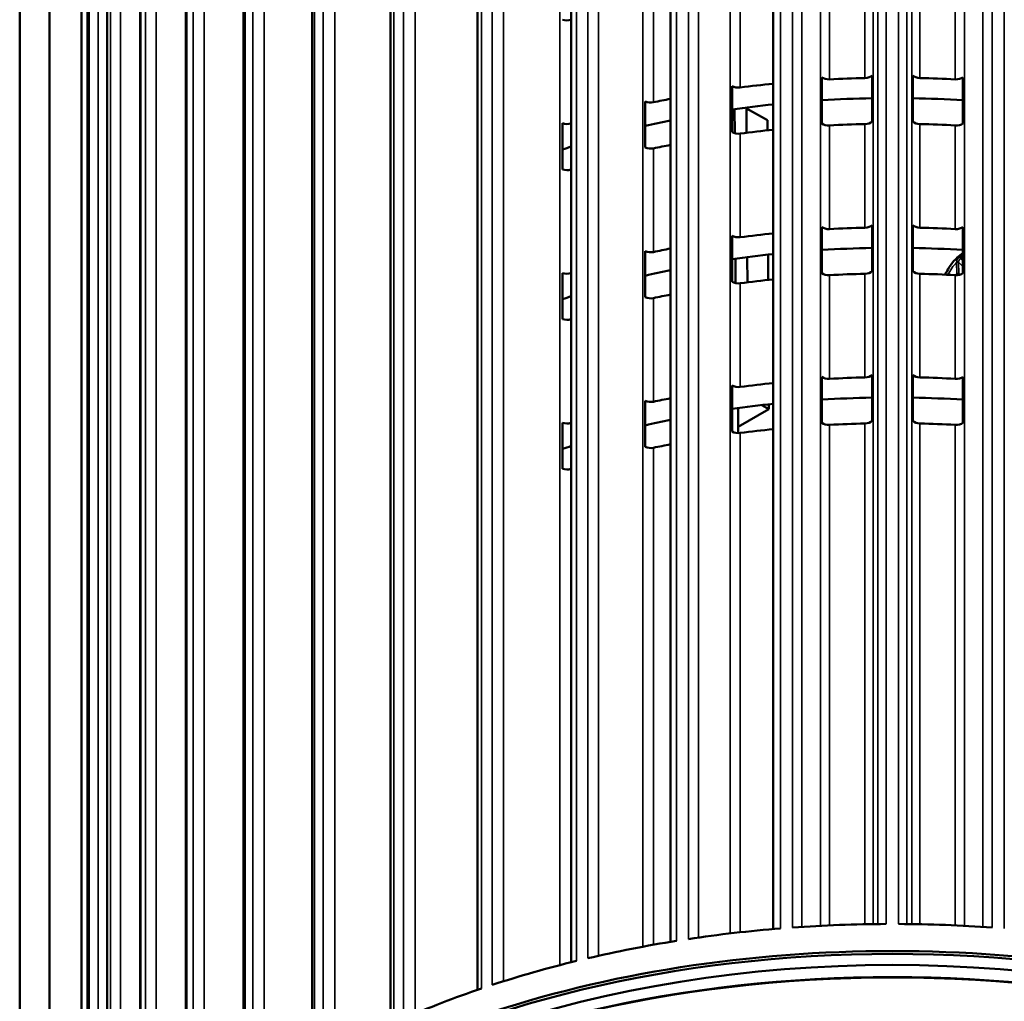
# Model space of a CAD drawing. Header units: millimetres. Extents: x 38 to 2514, y 38 to 1622.
# Tile 213 of 256: x 1473 to 1543, y 301 to 371. Entities that reach past the tile are written whole.
import ezdxf

# ---------------------------------------------------------------- set-up
doc = ezdxf.new("R2010")
doc.units = ezdxf.units.MM
doc.header["$LTSCALE"] = 7.692308
doc.layers.add('Visible (ISO)', color=7, linetype='Continuous', lineweight=50)
doc.layers.add('Visible Narrow (ISO)', color=7, linetype='Continuous', lineweight=35)

msp = doc.modelspace()

# ---------------------------------------------------------------- linework, layer by layer
at = {"layer": 'Visible (ISO)'}
for p, q in [((1526.4165, 429.7647), (1526.4165, 306.1282)), ((1519.1277, 428.7561), (1519.1277, 305.2208)), ((1512.098, 427.2101), (1512.098, 303.775)), ((1475.1162, 426.18), (1475.1162, 283.2931)), ((1505.4476, 425.1284), (1505.4476, 301.8144)), ((1472.9949, 424.9552), (1472.9949, 282.0683)), ((1499.2903, 422.5593), (1499.2903, 299.3714)), ((1493.7314, 419.5468), (1493.7314, 296.4868)), ((1488.8662, 416.106), (1488.8662, 293.2091)), ((1484.7777, 412.3534), (1484.7777, 289.5937)), ((1481.536, 408.3107), (1481.536, 285.7017)), ((1479.1966, 403.9974), (1479.1966, 281.5992)), ((1477.7994, 399.6403), (1477.7994, 277.3556)), ((1477.3668, 271.3722), (1477.3668, 395.4389)), ((1529.8659, 363.253), (1529.8659, 366.519)), ((1533.4231, 366.6536), (1533.4231, 363.3876)), ((1536.3105, 363.3876), (1536.3105, 366.6536)), ((1539.8676, 366.519), (1539.8676, 363.253)), ((1523.507, 362.6339), (1523.507, 365.8999)), ((1517.3424, 361.5409), (1517.3424, 364.8069)), ((1523.6849, 362.5583), (1523.6759, 364.2602)), ((1524.5307, 362.5901), (1524.5213, 364.3764)), ((1524.5216, 364.3176), (1526, 363.4744)), ((1511.4776, 359.9927), (1511.4776, 363.2586)), ((1526, 363.4744), (1526.0038, 362.76)), ((1533.4231, 356.0392), (1533.4231, 352.7732)), ((1536.3105, 352.7732), (1536.3105, 356.0392)), ((1529.8659, 352.6386), (1529.8659, 355.9046)), ((1539.8676, 355.9046), (1539.8676, 352.6386)), ((1523.507, 352.0195), (1523.507, 355.2854)), ((1517.3424, 350.9264), (1517.3424, 354.1924)), ((1526.0503, 353.9478), (1526.0597, 352.1515)), ((1523.741, 351.9302), (1523.7319, 353.6537)), ((1524.5866, 351.9826), (1524.5772, 353.7693)), ((1511.4776, 349.3782), (1511.4776, 352.6442)), ((1529.8659, 342.0241), (1529.8659, 345.2901)), ((1533.4231, 345.4247), (1533.4231, 342.1587)), ((1536.3105, 342.1587), (1536.3105, 345.4247)), ((1539.8676, 345.2901), (1539.8676, 342.0241)), ((1523.507, 341.405), (1523.507, 344.671)), ((1517.3424, 340.312), (1517.3424, 343.578)), ((1523.9338, 341.295), (1523.9244, 343.0664)), ((1526.108, 343), (1523.9314, 341.7434)), ((1525.6115, 343.2832), (1526.108, 343)), ((1526.1062, 343.3396), (1526.108, 343)), ((1511.4776, 338.7638), (1511.4776, 342.0297))]:
    msp.add_line(p, q, dxfattribs=at)
for centre, major_axis, start_param, end_param in [((1511.7954, 370.901), (-0.6, 0), 1.0126474, 2.0545989), ((1534.8668, 345.5509), (49, 0), 2.0540565, 2.0545989), ((1530.3543, 366.7203), (-0.6, 0), 0.6199483, 1.6618998), ((1532.8934, 366.8164), (0.6, 0), 4.7521852, 5.7941367), ((1536.8401, 366.8164), (-0.6, 0), 0.4890486, 1.5310001), ((1539.3792, 366.7203), (0.6, 0), 4.6212855, 5.663237), ((1523.9456, 366.1362), (-0.6, 0), 0.750848, 1.7927995), ((1534.8668, 338.2025), (49, 0), 1.7441175, 1.7927995), ((1534.8668, 338.2025), (49, 0), 1.6105925, 1.6618998), ((1534.8668, 338.2025), (49, 0), 1.4796928, 1.5310001), ((1517.7238, 365.0743), (-0.6, 0), 0.8817477, 1.9236992), ((1534.8668, 338.2025), (49, 0), 1.8977977, 1.9236992), ((1534.8668, 338.2025), (46.5, 0), 1.7535381, 1.8175907), ((1534.8668, 338.2025), (46.5, 0), 1.6018487, 1.6785495), ((1534.8668, 338.2025), (46.5, 0), 1.4630432, 1.539744), ((1511.7954, 363.5525), (-0.6, 0), 1.0126474, 2.0545989), ((1534.8668, 338.2025), (49, 0), 2.0540565, 2.0545989), ((1534.8668, 338.2025), (46.5, 0), 1.9160909, 1.9572098), ((1530.3543, 363.4543), (-0.6, 0), 0.6199483, 1.6618998), ((1534.8668, 334.9365), (49, 0), 1.6105925, 1.6618998), ((1532.8934, 363.5504), (0.6, 0), 4.7521852, 5.7941367), ((1536.8401, 363.5504), (-0.6, 0), 0.4890486, 1.5310001), ((1534.8668, 334.9365), (49, 0), 1.4796928, 1.5310001), ((1539.3792, 363.4543), (0.6, 0), 4.6212855, 5.663237), ((1523.9456, 362.8703), (-0.6, 0), 0.750848, 1.7927995), ((1534.8668, 334.9365), (49, 0), 1.7441175, 1.7927995), ((1534.8668, 338.2025), (46.5, 0), 2.0824854, 2.0978539), ((1534.8668, 334.9365), (49, 0), 1.8977977, 1.9236992), ((1517.7238, 361.8083), (-0.6, 0), 0.8817477, 1.9236992), ((1511.7954, 360.2865), (-0.6, 0), 1.0126474, 2.0545989), ((1534.8668, 334.9365), (49, 0), 2.0540565, 2.0545989), ((1532.8934, 356.2019), (0.6, 0), 4.7521852, 5.7941367), ((1536.8401, 356.2019), (-0.6, 0), 0.4890486, 1.5310001), ((1534.8668, 327.588), (49, 0), 1.7441175, 1.7927995), ((1530.3543, 356.1058), (-0.6, 0), 0.6199483, 1.6618998), ((1534.8668, 327.588), (49, 0), 1.6105925, 1.6618998), ((1534.8668, 327.588), (49, 0), 1.4796928, 1.5310001), ((1539.3792, 356.1058), (0.6, 0), 4.6212855, 5.663237), ((1523.9456, 355.5218), (-0.6, 0), 0.750848, 1.7927995), ((1517.7238, 354.4598), (-0.6, 0), 0.8817477, 1.9236992), ((1534.8668, 327.588), (49, 0), 1.8977977, 1.9236992), ((1534.8668, 327.588), (46.5, 0), 1.7535381, 1.8175907), ((1534.8668, 327.588), (46.5, 0), 1.6018487, 1.6785495), ((1534.8668, 327.588), (46.5, 0), 1.4630432, 1.539744), ((1511.7954, 352.938), (-0.6, 0), 1.0126474, 2.0545989), ((1534.8668, 327.588), (49, 0), 2.0540565, 2.0545989), ((1534.8668, 327.588), (46.5, 0), 1.9160909, 1.9572098), ((1530.3543, 352.8398), (-0.6, 0), 0.6199483, 1.6618998), ((1534.8668, 324.322), (49, 0), 1.6105925, 1.6618998), ((1532.8934, 352.9359), (0.6, 0), 4.7521852, 5.7941367), ((1536.8401, 352.9359), (-0.6, 0), 0.4890486, 1.5310001), ((1534.8668, 324.322), (49, 0), 1.4796928, 1.5310001), ((1539.3792, 352.8398), (0.6, 0), 4.6212855, 5.663237), ((1523.9456, 352.2558), (-0.6, 0), 0.750848, 1.7927995), ((1534.8668, 324.322), (49, 0), 1.7441175, 1.7927995), ((1534.8668, 327.588), (46.5, 0), 2.0824854, 2.0978539), ((1517.7238, 351.1938), (-0.6, 0), 0.8817477, 1.9236992), ((1534.8668, 324.322), (49, 0), 1.8977977, 1.9236992), ((1511.7954, 349.672), (-0.6, 0), 1.0126474, 2.0545989), ((1534.8668, 324.322), (49, 0), 2.0540565, 2.0545989), ((1534.8668, 316.9735), (49, 0), 1.7441175, 1.7927995), ((1530.3543, 345.4914), (-0.6, 0), 0.6199483, 1.6618998), ((1534.8668, 316.9735), (49, 0), 1.6105925, 1.6618998), ((1532.8934, 345.5874), (0.6, 0), 4.7521852, 5.7941367), ((1536.8401, 345.5874), (-0.6, 0), 0.4890486, 1.5310001), ((1534.8668, 316.9735), (49, 0), 1.4796928, 1.5310001), ((1539.3792, 345.4914), (0.6, 0), 4.6212855, 5.663237), ((1523.9456, 344.9073), (-0.6, 0), 0.750848, 1.7927995), ((1517.7238, 343.8453), (-0.6, 0), 0.8817477, 1.9236992), ((1534.8668, 316.9735), (49, 0), 1.8977977, 1.9236992), ((1534.8668, 316.9735), (46.5, 0), 1.6018487, 1.6785495), ((1534.8668, 316.9735), (46.5, 0), 1.4630432, 1.539744), ((1534.8668, 316.9735), (46.5, 0), 1.7535381, 1.8175907), ((1534.8668, 316.9735), (46.5, 0), 1.9160909, 1.9572098), ((1532.8934, 342.3215), (0.6, 0), 4.7521852, 5.7941367), ((1536.8401, 342.3215), (-0.6, 0), 0.4890486, 1.5310001), ((1511.7954, 342.3236), (-0.6, 0), 1.0126474, 2.0545989), ((1534.8668, 316.9735), (49, 0), 2.0540565, 2.0545989), ((1523.9456, 341.6413), (-0.6, 0), 0.750848, 1.7927995), ((1534.8668, 313.7076), (49, 0), 1.7441175, 1.7927995), ((1530.3543, 342.2254), (-0.6, 0), 0.6199483, 1.6618998), ((1534.8668, 313.7076), (49, 0), 1.6105925, 1.6618998), ((1534.8668, 313.7076), (49, 0), 1.4796928, 1.5310001), ((1539.3792, 342.2254), (0.6, 0), 4.6212855, 5.663237), ((1534.8668, 316.9735), (46.5, 0), 2.0824854, 2.0978539), ((1517.7238, 340.5794), (-0.6, 0), 0.8817477, 1.9236992), ((1534.8668, 313.7076), (49, 0), 1.8977977, 1.9236992), ((1511.7954, 339.0576), (-0.6, 0), 1.0126474, 2.0545989), ((1534.8668, 313.7076), (49, 0), 2.0540565, 2.0545989), ((1534.8668, 273.291), (-57.5, 0), 4.719897, 4.8357807), ((1534.8668, 273.291), (-57.5, 0), 4.5889973, 4.704881), ((1534.8668, 271.3722), (-57.5, 0), 3.1133046, 6.3114734), ((1534.8668, 269.6167), (-57.35, 0), 3.9269908, 5.4977871), ((1534.8668, 273.291), (-57.5, 0), 4.8507967, 4.9666803), ((1534.8668, 273.291), (-57.5, 0), 4.9816964, 5.09758), ((1534.8668, 271.2497), (-57.35, 0), 3.1644834, 6.2602946), ((1534.8668, 273.291), (-57.5, 0), 5.1125961, 5.2284797), ((1534.8668, 271.2497), (-56, 0), 3.6340465, 5.7907315), ((1534.8668, 269.4943), (57.5, 0), 0, 3.1415926), ((1534.8668, 273.291), (-57.5, 0), 5.2434958, 5.3593794)]:
    msp.add_ellipse(centre, major_axis=major_axis, ratio=0.5773503, start_param=start_param, end_param=end_param, dxfattribs=at)
msp.add_open_spline([(1539.8676, 354.0574), (1539.724, 353.9624), (1539.5894, 353.8547), (1539.2479, 353.5357), (1539.0569, 353.305), (1538.7834, 352.8877), (1538.686, 352.7116), (1538.6027, 352.5298)], degree=3, knots=[4.78438235, 4.78438235, 4.78438235, 4.78438235, 5.00974038, 5.00974038, 5.3946768, 5.3946768, 5.65254488, 5.65254488, 5.65254488, 5.65254488], dxfattribs=at)
at = {"layer": 'Visible Narrow (ISO)'}
for p, q in [((1533.8402, 430.1868), (1533.8402, 306.4833)), ((1535.8933, 430.1868), (1535.8933, 306.4833)), ((1528.4541, 429.983), (1528.4541, 306.2815)), ((1541.2794, 429.983), (1541.2794, 306.2815)), ((1521.1246, 429.2203), (1521.1246, 305.5266)), ((1534.4351, 428.6353), (1534.4351, 306.4877)), ((1535.2985, 428.6353), (1535.2985, 306.4877)), ((1514.0303, 427.9118), (1514.0303, 304.2323)), ((1526.9338, 428.3187), (1526.9337, 306.1712)), ((1527.7898, 428.3838), (1527.7897, 306.2362)), ((1529.7637, 306.3576), (1529.7637, 427.9779)), ((1533.4927, 428.119), (1533.4927, 306.4791)), ((1536.2408, 306.4791), (1536.2408, 428.119)), ((1539.9698, 427.9779), (1539.9698, 306.3576)), ((1541.9437, 428.3838), (1541.9438, 306.2362)), ((1542.7997, 428.3187), (1542.7998, 306.1712)), ((1519.5682, 427.4396), (1519.5681, 305.292)), ((1520.4022, 427.5686), (1520.4021, 305.421)), ((1523.374, 305.8187), (1523.374, 427.3499)), ((1507.2925, 426.0798), (1507.2925, 302.4223)), ((1512.4644, 426.013), (1512.4642, 303.8654)), ((1513.2621, 426.2037), (1513.2619, 304.0561)), ((1517.1809, 304.8793), (1517.1809, 426.2457)), ((1511.2904, 303.5697), (1511.2904, 424.6843)), ((1501.0265, 423.7558), (1501.0265, 300.1305)), ((1505.744, 424.0632), (1505.7437, 301.9155)), ((1506.4917, 424.3124), (1506.4914, 302.1648)), ((1499.5218, 421.6236), (1499.5215, 299.476)), ((1500.2068, 421.9271), (1500.2065, 299.7794)), ((1495.3395, 420.9795), (1495.3395, 297.4008)), ((1494.5149, 419.0885), (1494.5145, 296.9408)), ((1493.9044, 418.736), (1493.904, 296.5884)), ((1490.3288, 417.7983), (1490.3288, 294.288)), ((1488.9879, 415.4498), (1488.9874, 293.3021)), ((1489.5135, 415.8453), (1489.513, 293.6976)), ((1486.0802, 414.2668), (1486.0802, 290.861)), ((1485.288, 412.2529), (1485.2876, 290.1052)), ((1484.8563, 411.8212), (1484.8559, 289.6735)), ((1482.6663, 410.4453), (1482.6663, 287.2118)), ((1481.9109, 408.3729), (1481.9104, 286.2251)), ((1481.5805, 407.9123), (1481.58, 285.7645)), ((1480.1456, 406.3992), (1480.1456, 283.4865)), ((1479.4398, 404.2715), (1479.4393, 282.1237)), ((1479.2164, 403.79), (1479.2159, 281.6422)), ((1478.5612, 402.1978), (1478.5612, 280.0224)), ((1477.9172, 400.019), (1477.9166, 277.8711)), ((1477.8045, 399.5248), (1477.8039, 277.3769)), ((1477.3689, 395.6881), (1477.3684, 273.5402)), ((1530.4089, 366.3753), (1530.4089, 373.7238)), ((1532.9173, 373.8187), (1532.9173, 366.4702)), ((1536.8163, 366.4702), (1536.8163, 373.8187)), ((1539.3247, 373.7238), (1539.3247, 366.3753)), ((1524.0777, 365.7983), (1524.0777, 373.1468)), ((1517.9312, 364.7492), (1517.9312, 372.0977)), ((1512.0745, 363.2458), (1512.0745, 370.5943)), ((1530.4089, 355.7608), (1530.4089, 363.1093)), ((1532.9173, 363.2042), (1532.9173, 355.8558)), ((1536.8163, 355.8558), (1536.8163, 363.2042)), ((1539.3247, 363.1093), (1539.3247, 355.7608)), ((1524.0777, 355.1839), (1524.0777, 362.5323)), ((1517.9312, 354.1347), (1517.9312, 361.4832)), ((1512.0745, 352.6314), (1512.0745, 359.9798)), ((1539.4237, 352.6012), (1539.4195, 353.3912)), ((1539.5651, 352.6017), (1539.561, 353.3917)), ((1539.5611, 353.4104), (1539.8676, 353.1094)), ((1539.7041, 353.6634), (1539.8676, 353.5029)), ((1532.9173, 352.5898), (1532.9173, 345.2413)), ((1536.8163, 345.2413), (1536.8163, 352.5898)), ((1539.6757, 352.5387), (1539.5651, 352.6017)), ((1524.0777, 344.5694), (1524.0777, 351.9179)), ((1530.4089, 345.1464), (1530.4089, 352.4949)), ((1539.3247, 352.4949), (1539.3247, 345.1464)), ((1517.9312, 343.5203), (1517.9312, 350.8688)), ((1512.0745, 342.0169), (1512.0745, 349.3654)), ((1530.4089, 306.3887), (1530.4089, 341.8804)), ((1532.9173, 306.4695), (1532.9173, 341.9753)), ((1536.8163, 306.4695), (1536.8163, 341.9753)), ((1539.3247, 306.3887), (1539.3247, 341.8804)), ((1524.0777, 305.899), (1524.0777, 341.3034)), ((1517.9312, 305.016), (1517.9312, 340.2543)), ((1512.0745, 303.7692), (1512.0745, 338.7509))]:
    msp.add_line(p, q, dxfattribs=at)
for centre, major_axis, ratio, start_param, end_param in [((1539.8956, 353.8471), (-0.5967, -0.3398), 0.1025894, 4.7008721, 5.0642708), ((1539.8086, 352.2484), (-0.8669, -1.5202), 0.5808663, 4.2376086, 4.8614584), ((1539.4903, 353.3695), (0.1, -0.0015), 0.5870682, 0.7940617, 2.3722616), ((1540.4888, 352.7667), (-0.8961, 1.0934), 0.5343157, 0.5875084, 0.6075394), ((1539.4903, 353.3509), (0.1, 0.0005), 0.5738127, 0.7823624, 2.3531588), ((1540.2998, 352.9219), (-0.5479, 0.9103), 0.544588, 0.718929, 0.7414422), ((1539.7275, 353.727), (0.0533, -0.0846), 0.5891273, 3.6229687, 5.1386065), ((1539.9308, 353.7054), (-0.5743, -0.3284), 0.1217346, 4.752892, 5.0475916), ((1539.2823, 352.5195), (0.0991, 0.1737), 0.5808663, 4.890128, 5.4947141), ((1539.4944, 352.5609), (0.1, 0.0005), 0.5738127, 0.7823624, 2.3531588), ((1539.353, 352.4792), (0.1486, 0.2606), 0.5808663, 5.1377912, 5.4947141)]:
    msp.add_ellipse(centre, major_axis=major_axis, ratio=ratio, start_param=start_param, end_param=end_param, dxfattribs=at)
msp.add_open_spline([(1539.4191, 353.4114), (1539.4189, 353.4306), (1539.4227, 353.4688), (1539.4394, 353.526), (1539.4651, 353.5812), (1539.4978, 353.6334), (1539.5353, 353.6813), (1539.5755, 353.7238), (1539.617, 353.7602), (1539.6439, 353.7792), (1539.6572, 353.7874)], degree=3, dxfattribs=at)
msp.add_open_spline([(1539.5611, 353.4104), (1539.56, 353.4209), (1539.5599, 353.4314), (1539.5606, 353.4419), (1539.5608, 353.4445), (1539.5611, 353.4472), (1539.5614, 353.4499), (1539.5626, 353.4608), (1539.5648, 353.4716), (1539.5677, 353.4823), (1539.5683, 353.4843), (1539.5689, 353.4863), (1539.5695, 353.4884), (1539.5733, 353.5008), (1539.5782, 353.513), (1539.5838, 353.5248), (1539.5897, 353.5369), (1539.5963, 353.5486), (1539.6036, 353.5598), (1539.6042, 353.5607), (1539.6048, 353.5616), (1539.6054, 353.5625), (1539.6121, 353.5726), (1539.6192, 353.5823), (1539.6267, 353.5915), (1539.6281, 353.5933), (1539.6296, 353.5951), (1539.631, 353.5968), (1539.6378, 353.6049), (1539.6448, 353.6126), (1539.6519, 353.6198), (1539.6542, 353.6222), (1539.6566, 353.6245), (1539.659, 353.6268), (1539.6653, 353.6329), (1539.6717, 353.6386), (1539.6781, 353.644), (1539.6813, 353.6466), (1539.6845, 353.6492), (1539.6877, 353.6517), (1539.6932, 353.6559), (1539.6987, 353.6598), (1539.7041, 353.6634)], degree=3, knots=[0, 0, 0, 0, 0.0995533, 0.0995533, 0.0995533, 0.125, 0.125, 0.125, 0.2297943, 0.2297943, 0.2297943, 0.25, 0.25, 0.25, 0.3732957, 0.3732957, 0.3732957, 0.5, 0.5, 0.5, 0.5101835, 0.5101835, 0.5101835, 0.625, 0.625, 0.625, 0.6470765, 0.6470765, 0.6470765, 0.75, 0.75, 0.75, 0.7839127, 0.7839127, 0.7839127, 0.875, 0.875, 0.875, 0.9208367, 0.9208367, 0.9208367, 1, 1, 1, 1], dxfattribs=at)

doc.saveas('drawing.dxf')
